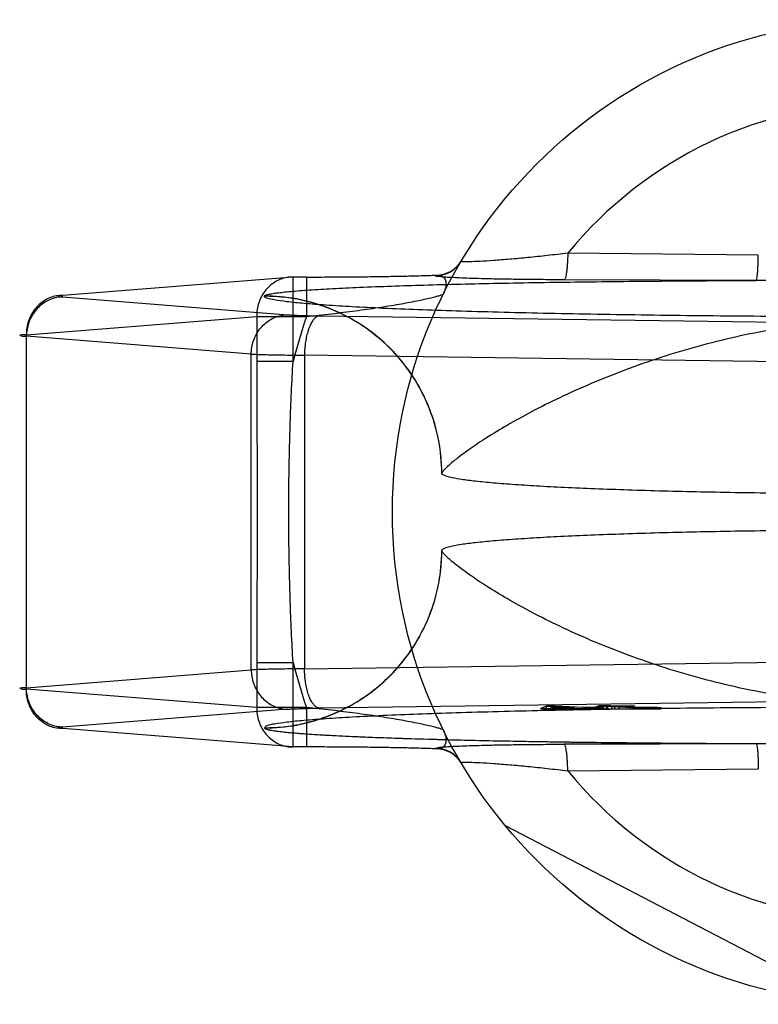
# Model space of a CAD drawing. Header units: millimetres. Extents: x 0 to 420, y 0 to 297.
# Tile 5 of 42: x 111.957 to 112.932, y 131.565 to 132.865. Entities that reach past the tile are written whole.
import ezdxf

# ---------------------------------------------------------------- set-up
doc = ezdxf.new("R2010")
doc.units = ezdxf.units.MM
doc.header["$LTSCALE"] = 23.1
doc.layers.add('001-M31079-X02', color=7, linetype='CONTINUOUS')

msp = doc.modelspace()

# ---------------------------------------------------------------- linework, layer by layer
at = {"layer": '001-M31079-X02', "color": 9, "linetype": 'Continuous'}
for p, q in [((112.9321, 132.5539), (112.6806, 132.5564)), ((112.3181, 132.5249), (112.014, 132.5007)), ((112.3181, 132.4133), (112.3181, 132.5249)), ((112.3357, 132.5249), (112.3181, 132.5249)), ((112.3357, 132.5249), (112.3357, 132.4729)), ((112.5064, 132.5267), (112.5067, 132.5273)), ((112.9295, 132.5204), (112.6759, 132.5212)), ((112.014, 132.4987), (112.3108, 132.475)), ((112.2803, 132.4998), (112.2802, 132.4995)), ((111.966, 132.4487), (112.27, 132.4729)), ((112.27, 132.4729), (112.27, 132.4133)), ((112.27, 132.4729), (112.3357, 132.4729)), ((112.353, 132.4736), (113.0694, 132.4639)), ((111.966, 131.9806), (111.966, 132.4487)), ((112.2627, 132.4231), (111.966, 132.4467)), ((112.2627, 132.0062), (112.2627, 132.4231)), ((112.3331, 132.4217), (112.3331, 132.0076)), ((113.0495, 132.4119), (112.3331, 132.4217)), ((112.3181, 132.4133), (112.27, 132.4133)), ((112.27, 132.016), (112.27, 131.9564)), ((112.27, 132.016), (112.3181, 132.016)), ((112.3181, 131.9044), (112.3181, 132.016)), ((112.3331, 132.0076), (113.0495, 132.0174)), ((111.966, 131.9826), (112.2627, 132.0062)), ((112.27, 131.9564), (111.966, 131.9806)), ((112.3357, 131.9564), (112.27, 131.9564)), ((112.3357, 131.9564), (112.3357, 131.9044)), ((112.6806, 131.8729), (112.9321, 131.8754))]:
    msp.add_line(p, q, dxfattribs=at)
at = {"layer": '001-M31079-X02', "color": 6, "linetype": 'Continuous'}
for p, q in [((112.5143, 132.2659), (112.5142, 132.2656)), ((112.5142, 132.1637), (112.5143, 132.1634)), ((112.6449, 131.9546), (112.6449, 131.9553)), ((112.6526, 131.9546), (112.6526, 131.9584)), ((112.658, 131.9555), (112.6637, 131.9577)), ((112.6899, 131.9562), (112.658, 131.9555)), ((112.658, 131.9546), (112.658, 131.9555)), ((112.6637, 131.9577), (112.6637, 131.9546)), ((112.6637, 131.9577), (112.6899, 131.9562)), ((112.6638, 131.9546), (112.6638, 131.9585)), ((112.6899, 131.9546), (112.6899, 131.9562)), ((112.6982, 131.9547), (112.6982, 131.9557)), ((112.7012, 131.9546), (112.7012, 131.9564)), ((112.7095, 131.9547), (112.7095, 131.9559)), ((112.7184, 131.9546), (112.7184, 131.958)), ((112.72, 131.9546), (112.72, 131.9567)), ((112.7223, 131.9546), (112.7223, 131.959)), ((112.7239, 131.9546), (112.7239, 131.9576)), ((112.7283, 131.9546), (112.7283, 131.9563)), ((112.7288, 131.9546), (112.8039, 131.9546)), ((112.7317, 131.9546), (112.7317, 131.9591)), ((112.7334, 131.9546), (112.7334, 131.9582)), ((112.7389, 131.9546), (112.7389, 131.9579)), ((112.7428, 131.9546), (112.7428, 131.9584)), ((112.7483, 131.9546), (112.7483, 131.9581)), ((112.7634, 131.9546), (112.7634, 131.9588)), ((112.7666, 131.9546), (112.7666, 131.9564)), ((112.7689, 131.9546), (112.7689, 131.9585)), ((112.7732, 131.9546), (112.7732, 131.9566)), ((112.7759, 131.9546), (112.7759, 131.9562)), ((112.7792, 131.9546), (112.7792, 131.9565)), ((112.7843, 131.9546), (112.7843, 131.9561)), ((112.7876, 131.9565), (112.7876, 131.9546)), ((112.7913, 131.9546), (112.7913, 131.9561)), ((112.7984, 131.9546), (112.7984, 131.9565)), ((112.8039, 131.9546), (112.8039, 131.9562)), ((113.0472, 131.5667), (112.5983, 131.8004))]:
    msp.add_line(p, q, dxfattribs=at)
at = {"layer": '001-M31079-X02', "color": 7, "linetype": 'Continuous'}
for p, q in [((113.0694, 131.9654), (112.353, 131.9556)), ((112.3108, 131.9543), (112.014, 131.9306)), ((112.6526, 131.9583), (112.6449, 131.9553)), ((112.6449, 131.9553), (112.6532, 131.9548)), ((112.6449, 131.9553), (112.6532, 131.9547)), ((112.6449, 131.9547), (112.6982, 131.9547)), ((112.7288, 131.9546), (112.6449, 131.9546)), ((112.6638, 131.9585), (112.6526, 131.9583)), ((112.6526, 131.9584), (112.6638, 131.9584)), ((112.6532, 131.9547), (112.6982, 131.9557)), ((112.6532, 131.9548), (112.6982, 131.9557)), ((112.7012, 131.9564), (112.6638, 131.9585)), ((112.6982, 131.9557), (112.7163, 131.9546)), ((112.6982, 131.9546), (112.7288, 131.9547)), ((112.72, 131.9567), (112.7012, 131.9564)), ((112.7283, 131.9563), (112.7095, 131.9559)), ((112.7288, 131.9548), (112.7095, 131.9559)), ((112.7288, 131.9547), (112.7095, 131.9559)), ((112.7334, 131.9582), (112.7184, 131.958)), ((112.7239, 131.9576), (112.7184, 131.958)), ((112.7283, 131.9563), (112.72, 131.9567)), ((112.7317, 131.9591), (112.7223, 131.9589)), ((112.7223, 131.959), (112.7317, 131.959)), ((112.7223, 131.9589), (112.7334, 131.9582)), ((112.7389, 131.9579), (112.7239, 131.9576)), ((112.7428, 131.9584), (112.7317, 131.9591)), ((112.7389, 131.9579), (112.7666, 131.9564)), ((112.7634, 131.9588), (112.7428, 131.9584)), ((112.7483, 131.9581), (112.7689, 131.9585)), ((112.7732, 131.9567), (112.7483, 131.9581)), ((112.7689, 131.9585), (112.7634, 131.9588)), ((112.7666, 131.9564), (112.7759, 131.9561)), ((112.7759, 131.9562), (112.7666, 131.9562)), ((112.7792, 131.9565), (112.7732, 131.9567)), ((112.7732, 131.9566), (112.7792, 131.9566)), ((112.7759, 131.9561), (112.7843, 131.9561)), ((112.7792, 131.9565), (112.7984, 131.9565)), ((112.7876, 131.9564), (112.7792, 131.9565)), ((112.7843, 131.9561), (112.7913, 131.9561)), ((112.7984, 131.9565), (112.7876, 131.9564)), ((112.7913, 131.9561), (112.8039, 131.9562)), ((112.8039, 131.9562), (112.7913, 131.9562)), ((112.8039, 131.9562), (112.7984, 131.9565)), ((112.3181, 131.9044), (112.014, 131.9286)), ((112.2802, 131.9298), (112.2803, 131.9295)), ((112.2802, 131.9298), (112.2803, 131.9295)), ((112.3357, 131.9044), (112.3181, 131.9044)), ((112.5067, 131.902), (112.5064, 131.9026)), ((112.5065, 131.9026), (112.5067, 131.902)), ((112.6759, 131.9081), (112.9295, 131.9089)), ((112.9295, 131.9089), (112.6759, 131.9081))]:
    msp.add_line(p, q, dxfattribs=at)
at = {"layer": '001-M31079-X02', "color": 9, "linetype": 'Continuous'}
msp.add_circle((113.0992, 132.2146), 0.65, dxfattribs=at)
for centre, radius, start, end in [((113.0992, 132.2146), 0.5403, 39.2269, 140.7731), ((112.5064, 132.5657), 0.039, 269.95, 329.359), ((112.5067, 132.5663), 0.039, 269.9539, 329.3064), ((113.0992, 132.2146), 0.806, 161.3119, 165.7314), ((113.0992, 132.2146), 0.806, 194.2686, 198.6881), ((112.5064, 131.8636), 0.039, 30.6418, 90.05), ((112.5067, 131.863), 0.039, 30.6953, 90.0461), ((113.0992, 132.2146), 0.5403, 219.2269, 320.7731)]:
    msp.add_arc(centre, radius, start, end, dxfattribs=at)
for points, knots in [([(112.6806, 132.5564), (112.6717, 132.5553), (112.6541, 132.5532), (112.6286, 132.5505), (112.6048, 132.5483), (112.5836, 132.5466), (112.5658, 132.5455), (112.5537, 132.545), (112.5463, 132.545), (112.5432, 132.545), (112.5413, 132.5452), (112.5405, 132.5453), (112.5398, 132.5457), (112.5399, 132.5458)], [0, 0, 0, 0, 0.191405, 0.374572, 0.545182, 0.697744, 0.825756, 0.922333, 0.956841, 0.981344, 0.989709, 0.995484, 1, 1, 1, 1]), ([(112.6806, 132.5564), (112.6806, 132.5542), (112.6805, 132.5499), (112.6802, 132.5435), (112.6797, 132.5374), (112.6791, 132.532), (112.6785, 132.5276), (112.6777, 132.5244), (112.677, 132.5223), (112.6763, 132.5213), (112.6759, 132.5212)], [0, 0, 0, 0, 0.181291, 0.362809, 0.535157, 0.688628, 0.814915, 0.908705, 0.968832, 1, 1, 1, 1]), ([(112.9295, 132.5204), (112.9297, 132.5205), (112.93, 132.5216), (112.9305, 132.5234), (112.9309, 132.5266), (112.9313, 132.5307), (112.9316, 132.5358), (112.932, 132.5436), (112.9321, 132.5497), (112.9321, 132.5539)], [0, 0, 0, 0, 0.026104, 0.084242, 0.177496, 0.30388, 0.457941, 0.63154, 1, 1, 1, 1]), ([(112.3181, 132.5249), (112.3153, 132.5249), (112.3097, 132.5245), (112.3015, 132.5222), (112.2938, 132.5184), (112.2868, 132.5131), (112.2808, 132.5067), (112.276, 132.4992), (112.2725, 132.4909), (112.2704, 132.482), (112.27, 132.4759), (112.27, 132.4729)], [0, 0, 0, 0, 0.105867, 0.213506, 0.322247, 0.431686, 0.542546, 0.655169, 0.769173, 0.884293, 1, 1, 1, 1]), ([(112.3357, 132.5249), (112.3448, 132.5249), (112.3629, 132.5249), (112.3897, 132.5251), (112.416, 132.5253), (112.4412, 132.5257), (112.4649, 132.5261), (112.4865, 132.5267), (112.5002, 132.5271), (112.5067, 132.5273)], [0, 0, 0, 0, 0.158961, 0.317102, 0.471716, 0.620001, 0.759164, 0.88659, 1, 1, 1, 1]), ([(112.6759, 132.5212), (112.6667, 132.5213), (112.6491, 132.5214), (112.6239, 132.5216), (112.6012, 132.5219), (112.581, 132.5223), (112.5633, 132.5227), (112.548, 132.5232), (112.5351, 132.5237), (112.525, 132.5243), (112.5161, 132.5248), (112.5122, 132.5255), (112.5056, 132.5257), (112.5065, 132.5267)], [0, 0, 0, 0, 0.162457, 0.311088, 0.444967, 0.564046, 0.668486, 0.758484, 0.83412, 0.895499, 0.942766, 0.975919, 1, 1, 1, 1]), ([(112.5067, 132.5273), (112.5086, 132.5275), (112.5125, 132.5275), (112.5176, 132.5244), (112.5202, 132.5184), (112.5198, 132.5108), (112.5179, 132.5055), (112.5166, 132.5028)], [0, 0, 0, 0, 0.174794, 0.331672, 0.506596, 0.728787, 1, 1, 1, 1]), ([(112.2803, 132.4998), (112.2804, 132.5003), (112.2821, 132.5011), (112.2852, 132.502), (112.2902, 132.503), (112.2969, 132.504), (112.3053, 132.505), (112.3197, 132.5064), (112.3414, 132.508), (112.3717, 132.5098), (112.4219, 132.5121), (112.4948, 132.5146), (112.592, 132.5169), (112.6991, 132.5186), (112.8127, 132.5198), (112.8902, 132.5202), (112.9295, 132.5204)], [0, 0, 0, 0, 0.002551, 0.007636, 0.01541, 0.025841, 0.038858, 0.05437, 0.09249, 0.139394, 0.194255, 0.324353, 0.475942, 0.642639, 0.818822, 1, 1, 1, 1]), ([(113.269, 132.5204), (113.2304, 132.5204), (113.1558, 132.5196), (113.0426, 132.5196), (112.9681, 132.5204), (112.9295, 132.5204)], [0, 0, 0, 0, 0.341257, 0.658748, 1, 1, 1, 1]), ([(112.014, 132.5007), (112.0112, 132.5007), (112.0056, 132.5002), (111.9974, 132.4979), (111.9897, 132.4941), (111.9827, 132.4889), (111.9768, 132.4824), (111.972, 132.4749), (111.9685, 132.4666), (111.9664, 132.4578), (111.966, 132.4517), (111.966, 132.4487)], [0, 0, 0, 0, 0.107077, 0.214442, 0.322623, 0.432034, 0.54293, 0.655378, 0.769254, 0.884268, 1, 1, 1, 1]), ([(112.014, 132.4987), (112.0113, 132.4986), (112.0057, 132.498), (111.9976, 132.4956), (111.99, 132.4917), (111.9832, 132.4864), (111.9772, 132.48), (111.9724, 132.4726), (111.9688, 132.4644), (111.9666, 132.4557), (111.966, 132.4497), (111.966, 132.4467)], [0, 0, 0, 0, 0.106478, 0.21374, 0.322185, 0.432069, 0.54347, 0.656286, 0.770253, 0.884982, 1, 1, 1, 1]), ([(112.014, 132.5007), (112.0128, 132.5006), (112.0111, 132.5007), (112.0061, 132.4988), (112.0121, 132.4988), (112.014, 132.4987)], [0, 0, 0, 0, 0.325749, 0.505502, 1, 1, 1, 1]), ([(113.9182, 132.4995), (113.9182, 132.4981), (113.9122, 132.4961), (113.9035, 132.4942), (113.8864, 132.4919), (113.864, 132.4897), (113.8351, 132.4875), (113.8004, 132.4854), (113.76, 132.4834), (113.7143, 132.4816), (113.6636, 132.4798), (113.6084, 132.4783), (113.5491, 132.4768), (113.4862, 132.4756), (113.4202, 132.4746), (113.3516, 132.4737), (113.2809, 132.4731), (113.2088, 132.4726), (113.1359, 132.4724), (113.0626, 132.4724), (112.9896, 132.4726), (112.9175, 132.4731), (112.8469, 132.4737), (112.7783, 132.4746), (112.7123, 132.4756), (112.6493, 132.4768), (112.59, 132.4783), (112.5348, 132.4798), (112.4842, 132.4816), (112.4385, 132.4834), (112.3981, 132.4854), (112.3634, 132.4875), (112.3344, 132.4897), (112.3121, 132.4919), (112.2949, 132.4942), (112.2863, 132.4961), (112.2802, 132.4981), (112.2802, 132.4995)], [0, 0, 0, 0, 0.002493, 0.008682, 0.018754, 0.032668, 0.050325, 0.07159, 0.096294, 0.12424, 0.155205, 0.188938, 0.22517, 0.263609, 0.303947, 0.345858, 0.389007, 0.433046, 0.477624, 0.52238, 0.566958, 0.610997, 0.654146, 0.696057, 0.736395, 0.774834, 0.811065, 0.844799, 0.875763, 0.903709, 0.928414, 0.949678, 0.967336, 0.981249, 0.991321, 0.99751, 1, 1, 1, 1]), ([(112.5143, 132.2656), (112.5143, 132.2749), (112.5132, 132.2937), (112.5081, 132.3213), (112.4999, 132.3477), (112.4888, 132.3728), (112.4748, 132.3965), (112.458, 132.4186), (112.4385, 132.4387), (112.4164, 132.4566), (112.3921, 132.4717), (112.3658, 132.4839), (112.338, 132.4929), (112.3093, 132.4983), (112.2898, 132.4995), (112.2802, 132.4995)], [0, 0, 0, 0, 0.076158, 0.153158, 0.228333, 0.301941, 0.376949, 0.452289, 0.52843, 0.605124, 0.6839, 0.761957, 0.840937, 0.921804, 1, 1, 1, 1]), ([(112.5143, 132.2659), (112.5142, 132.2802), (112.5115, 132.3098), (112.4988, 132.3535), (112.477, 132.3955), (112.4465, 132.4328), (112.409, 132.4631), (112.3671, 132.4847), (112.3237, 132.4971), (112.2944, 132.4998), (112.2803, 132.4998)], [0, 0, 0, 0, 0.11714, 0.241135, 0.370091, 0.501566, 0.632817, 0.761124, 0.884117, 1, 1, 1, 1]), ([(112.3357, 132.4729), (112.3467, 132.474), (112.3683, 132.4763), (112.4, 132.4802), (112.4298, 132.4844), (112.4568, 132.4888), (112.4769, 132.4925), (112.4908, 132.4954), (112.4993, 132.4973), (112.5061, 132.499), (112.5114, 132.5004), (112.5145, 132.5016), (112.5163, 132.5023), (112.5166, 132.5028)], [0, 0, 0, 0, 0.180008, 0.355484, 0.521108, 0.671559, 0.801131, 0.85612, 0.903435, 0.942203, 0.971604, 0.990935, 1, 1, 1, 1]), ([(112.2627, 132.4231), (112.2628, 132.4261), (112.2633, 132.4321), (112.2656, 132.4408), (112.2691, 132.449), (112.274, 132.4564), (112.2799, 132.4628), (112.2868, 132.4681), (112.2943, 132.472), (112.3024, 132.4744), (112.308, 132.475), (112.3108, 132.475)], [0, 0, 0, 0, 0.115018, 0.229746, 0.343713, 0.456528, 0.567928, 0.677812, 0.786256, 0.893517, 1, 1, 1, 1]), ([(112.3108, 132.475), (112.3126, 132.4749), (112.3169, 132.4746), (112.324, 132.4743), (112.3326, 132.474), (112.3424, 132.4738), (112.3494, 132.4737), (112.353, 132.4736)], [0, 0, 0, 0, 0.130912, 0.301984, 0.508124, 0.743482, 1, 1, 1, 1]), ([(112.353, 132.4736), (112.3518, 132.4736), (112.3493, 132.4727), (112.346, 132.47), (112.3429, 132.466), (112.3402, 132.4607), (112.3378, 132.4543), (112.3358, 132.447), (112.3343, 132.439), (112.3334, 132.4305), (112.3331, 132.4246), (112.3331, 132.4217)], [0, 0, 0, 0, 0.060245, 0.130705, 0.215809, 0.316801, 0.432956, 0.562332, 0.702195, 0.849281, 1, 1, 1, 1]), ([(113.6842, 132.2659), (113.6838, 132.2673), (113.6804, 132.2709), (113.6737, 132.2776), (113.6619, 132.287), (113.6453, 132.2992), (113.6235, 132.3137), (113.5964, 132.3301), (113.5643, 132.3479), (113.5274, 132.3663), (113.4864, 132.3848), (113.442, 132.4025), (113.395, 132.419), (113.3462, 132.4336), (113.2965, 132.4461), (113.2465, 132.456), (113.1967, 132.4633), (113.1477, 132.4677), (113.0992, 132.4692), (113.0508, 132.4677), (113.0017, 132.4633), (112.952, 132.456), (112.902, 132.4461), (112.8522, 132.4336), (112.8035, 132.419), (112.7565, 132.4025), (112.7121, 132.3848), (112.671, 132.3663), (112.6342, 132.3479), (112.602, 132.3301), (112.5749, 132.3137), (112.5531, 132.2992), (112.5366, 132.287), (112.5247, 132.2776), (112.5181, 132.2709), (112.5146, 132.2673), (112.5143, 132.2659)], [0, 0, 0, 0, 0.003555, 0.011107, 0.022959, 0.039262, 0.060042, 0.085221, 0.114497, 0.147384, 0.18326, 0.221413, 0.261105, 0.301644, 0.342428, 0.382958, 0.422872, 0.461919, 0.5, 0.538082, 0.577129, 0.617043, 0.657573, 0.698356, 0.738896, 0.778588, 0.81674, 0.852617, 0.885504, 0.914779, 0.939958, 0.960738, 0.977042, 0.988893, 0.996445, 1, 1, 1, 1]), ([(111.966, 132.4487), (111.9642, 132.4486), (111.9621, 132.4484), (111.9553, 132.4482), (111.962, 132.4465), (111.9642, 132.4468), (111.966, 132.4467)], [0, 0, 0, 0, 0.308454, 0.496297, 0.691701, 1, 1, 1, 1]), ([(112.2627, 132.4231), (112.2652, 132.423), (112.2709, 132.4227), (112.2803, 132.4225), (112.2914, 132.4222), (112.3042, 132.422), (112.3182, 132.4218), (112.328, 132.4217), (112.3331, 132.4217)], [0, 0, 0, 0, 0.106989, 0.241386, 0.400784, 0.582467, 0.783383, 1, 1, 1, 1]), ([(112.27, 132.4133), (112.27, 132.3801), (112.2703, 132.3304), (112.2706, 132.2642), (112.2707, 132.2146), (112.2706, 132.1651), (112.2703, 132.0989), (112.27, 132.0492), (112.27, 132.016)], [0, 0, 0, 0, 0.250466, 0.375293, 0.5, 0.624707, 0.749534, 1, 1, 1, 1]), ([(112.3181, 132.016), (112.3164, 132.0431), (112.314, 132.0964), (112.3123, 132.1755), (112.3123, 132.2538), (112.314, 132.3329), (112.3164, 132.3862), (112.3181, 132.4133)], [0, 0, 0, 0, 0.204736, 0.40264, 0.597353, 0.795252, 1, 1, 1, 1]), ([(112.2802, 131.9298), (112.2896, 131.9298), (112.3084, 131.9309), (112.336, 131.936), (112.3625, 131.9442), (112.3876, 131.9553), (112.4112, 131.9692), (112.4333, 131.9861), (112.4534, 132.0055), (112.4713, 132.0276), (112.4865, 132.0519), (112.4987, 132.0781), (112.5077, 132.1059), (112.5131, 132.1346), (112.5143, 132.1541), (112.5143, 132.1637)], [0, 0, 0, 0, 0.0763, 0.153503, 0.228562, 0.30215, 0.37728, 0.452453, 0.528555, 0.605385, 0.683975, 0.761952, 0.841026, 0.921748, 1, 1, 1, 1]), ([(112.2803, 131.9295), (112.2944, 131.9295), (112.3237, 131.9322), (112.3671, 131.9446), (112.409, 131.9662), (112.4465, 131.9965), (112.477, 132.0338), (112.4988, 132.0758), (112.5115, 132.1195), (112.5142, 132.1491), (112.5143, 132.1634)], [0, 0, 0, 0, 0.115883, 0.238876, 0.367183, 0.498434, 0.629909, 0.758865, 0.88286, 1, 1, 1, 1]), ([(113.6842, 132.1634), (113.6838, 132.1619), (113.6804, 132.1584), (113.6737, 132.1517), (113.6619, 132.1422), (113.6453, 132.1301), (113.6235, 132.1156), (113.5964, 132.0992), (113.5643, 132.0814), (113.5274, 132.063), (113.4864, 132.0445), (113.442, 132.0268), (113.395, 132.0103), (113.3462, 131.9957), (113.2965, 131.9832), (113.2465, 131.9733), (113.1967, 131.966), (113.1477, 131.9616), (113.0992, 131.9601), (113.0508, 131.9616), (113.0017, 131.966), (112.952, 131.9733), (112.9019, 131.9832), (112.8522, 131.9957), (112.8035, 132.0103), (112.7565, 132.0268), (112.712, 132.0445), (112.671, 132.063), (112.6341, 132.0814), (112.602, 132.0992), (112.5749, 132.1156), (112.5531, 132.1301), (112.5366, 132.1422), (112.5247, 132.1517), (112.5181, 132.1584), (112.5146, 132.1619), (112.5143, 132.1634)], [0, 0, 0, 0, 0.003556, 0.01111, 0.022961, 0.039265, 0.060043, 0.08522, 0.114493, 0.147377, 0.183251, 0.221401, 0.261091, 0.301628, 0.342411, 0.38294, 0.422856, 0.461909, 0.5, 0.538091, 0.577144, 0.61706, 0.657589, 0.698372, 0.738909, 0.7786, 0.816749, 0.852623, 0.885507, 0.91478, 0.939957, 0.960735, 0.977039, 0.98889, 0.996444, 1, 1, 1, 1]), ([(112.3331, 132.0076), (112.328, 132.0076), (112.3182, 132.0075), (112.3041, 132.0073), (112.2914, 132.0071), (112.2803, 132.0068), (112.2709, 132.0066), (112.2652, 132.0063), (112.2627, 132.0062)], [0, 0, 0, 0, 0.216715, 0.417781, 0.599446, 0.758746, 0.893072, 1, 1, 1, 1]), ([(112.2627, 132.0062), (112.2628, 132.0032), (112.2633, 131.9973), (112.2655, 131.9888), (112.2689, 131.9807), (112.2736, 131.9734), (112.2794, 131.967), (112.2862, 131.9616), (112.2939, 131.9575), (112.3022, 131.9549), (112.3079, 131.9543), (112.3108, 131.9543)], [0, 0, 0, 0, 0.114278, 0.227862, 0.337251, 0.447769, 0.558103, 0.669208, 0.779366, 0.890941, 1, 1, 1, 1]), ([(112.353, 131.9556), (112.3518, 131.9557), (112.3493, 131.9566), (112.3461, 131.9592), (112.3431, 131.9631), (112.3403, 131.9681), (112.3379, 131.9744), (112.3359, 131.9817), (112.3344, 131.9898), (112.3334, 131.9986), (112.3331, 132.0046), (112.3331, 132.0076)], [0, 0, 0, 0, 0.059878, 0.129511, 0.210703, 0.308575, 0.422337, 0.551975, 0.693177, 0.845746, 1, 1, 1, 1]), ([(111.966, 131.9826), (111.9642, 131.9825), (111.9621, 131.9823), (111.9553, 131.9822), (111.962, 131.9804), (111.9642, 131.9807), (111.966, 131.9806)], [0, 0, 0, 0, 0.308412, 0.496297, 0.691671, 1, 1, 1, 1]), ([(112.014, 131.9306), (112.0113, 131.9307), (112.0057, 131.9312), (111.9978, 131.9336), (111.9904, 131.9374), (111.9836, 131.9424), (111.9777, 131.9487), (111.9727, 131.9561), (111.969, 131.9644), (111.9666, 131.9733), (111.966, 131.9795), (111.966, 131.9826)], [0, 0, 0, 0, 0.105866, 0.212034, 0.316033, 0.423474, 0.53354, 0.647368, 0.762916, 0.882188, 1, 1, 1, 1]), ([(112.014, 131.9286), (112.0112, 131.9286), (112.0056, 131.9291), (111.9974, 131.9314), (111.9897, 131.9352), (111.9827, 131.9404), (111.9768, 131.9469), (111.972, 131.9544), (111.9685, 131.9627), (111.9664, 131.9715), (111.966, 131.9776), (111.966, 131.9806)], [0, 0, 0, 0, 0.10707, 0.214436, 0.322616, 0.432028, 0.542925, 0.655374, 0.769251, 0.884266, 1, 1, 1, 1]), ([(112.27, 131.9564), (112.27, 131.9534), (112.2704, 131.9473), (112.2725, 131.9384), (112.276, 131.9301), (112.2808, 131.9226), (112.2868, 131.9162), (112.2937, 131.911), (112.3014, 131.9071), (112.3096, 131.9048), (112.3153, 131.9044), (112.3181, 131.9044)], [0, 0, 0, 0, 0.115548, 0.230792, 0.344911, 0.457252, 0.568031, 0.677491, 0.785649, 0.893024, 1, 1, 1, 1]), ([(112.5166, 131.9265), (112.5163, 131.927), (112.5145, 131.9277), (112.5114, 131.9289), (112.5061, 131.9303), (112.4993, 131.932), (112.4908, 131.9339), (112.4769, 131.9368), (112.4568, 131.9405), (112.4298, 131.9449), (112.4, 131.9491), (112.3683, 131.953), (112.3467, 131.9553), (112.3357, 131.9564)], [0, 0, 0, 0, 0.009066, 0.028396, 0.057797, 0.096565, 0.143879, 0.198868, 0.328439, 0.47889, 0.644513, 0.81999, 1, 1, 1, 1]), ([(112.5166, 131.9265), (112.5179, 131.9238), (112.5198, 131.9185), (112.5202, 131.9109), (112.5176, 131.9049), (112.5125, 131.9018), (112.5086, 131.9018), (112.5067, 131.902)], [0, 0, 0, 0, 0.271259, 0.49346, 0.668375, 0.825235, 1, 1, 1, 1]), ([(112.6806, 131.8729), (112.6806, 131.8751), (112.6805, 131.8794), (112.6802, 131.8858), (112.6797, 131.8919), (112.6791, 131.8972), (112.6785, 131.9016), (112.6777, 131.9049), (112.677, 131.907), (112.6763, 131.908), (112.6759, 131.9081)], [0, 0, 0, 0, 0.181292, 0.362811, 0.53516, 0.688632, 0.814919, 0.908708, 0.968833, 1, 1, 1, 1]), ([(112.9295, 131.9089), (112.9681, 131.9089), (113.0426, 131.9097), (113.1558, 131.9097), (113.2303, 131.9089), (113.269, 131.9089)], [0, 0, 0, 0, 0.341795, 0.658236, 1, 1, 1, 1]), ([(112.9295, 131.9089), (112.9297, 131.9088), (112.93, 131.9078), (112.9305, 131.9059), (112.9309, 131.9028), (112.9313, 131.8987), (112.9316, 131.8935), (112.932, 131.8857), (112.9321, 131.8796), (112.9321, 131.8754)], [0, 0, 0, 0, 0.025832, 0.083387, 0.175929, 0.301734, 0.455582, 0.629478, 1, 1, 1, 1]), ([(112.5399, 131.8834), (112.5398, 131.8836), (112.5405, 131.884), (112.5413, 131.8841), (112.5432, 131.8843), (112.5463, 131.8843), (112.5537, 131.8843), (112.5658, 131.8838), (112.5836, 131.8827), (112.6048, 131.881), (112.6286, 131.8788), (112.6541, 131.8761), (112.6717, 131.874), (112.6806, 131.8729)], [0, 0, 0, 0, 0.004516, 0.010291, 0.018656, 0.043159, 0.077667, 0.174245, 0.302256, 0.454819, 0.625429, 0.808596, 1, 1, 1, 1])]:
    msp.add_open_spline(points, degree=3, knots=knots, dxfattribs=at)
at = {"layer": '001-M31079-X02', "color": 6, "linetype": 'Continuous'}
for points, knots in [([(113.6842, 132.2656), (113.6842, 132.2644), (113.6798, 132.262), (113.6723, 132.2601), (113.6587, 132.2575), (113.6407, 132.2553), (113.6175, 132.253), (113.5898, 132.2508), (113.5576, 132.2487), (113.5212, 132.2468), (113.481, 132.2451), (113.4374, 132.2435), (113.3907, 132.2421), (113.3414, 132.241), (113.2899, 132.24), (113.2366, 132.2393), (113.1822, 132.2388), (113.1269, 132.2386), (113.0715, 132.2386), (113.0163, 132.2388), (112.9618, 132.2393), (112.9086, 132.24), (112.8571, 132.241), (112.8077, 132.2421), (112.761, 132.2435), (112.7174, 132.2451), (112.6772, 132.2468), (112.6409, 132.2487), (112.6086, 132.2508), (112.5809, 132.253), (112.5577, 132.2553), (112.5397, 132.2575), (112.5261, 132.2601), (112.5187, 132.262), (112.5142, 132.2644), (112.5142, 132.2656)], [0, 0, 0, 0, 0.003145, 0.010238, 0.021627, 0.037284, 0.057093, 0.080886, 0.108455, 0.139552, 0.173898, 0.211182, 0.25107, 0.2932, 0.337192, 0.382651, 0.429166, 0.476318, 0.523684, 0.570837, 0.617352, 0.662811, 0.706803, 0.748933, 0.78882, 0.826104, 0.86045, 0.891547, 0.919115, 0.942908, 0.962717, 0.978373, 0.989762, 0.996855, 1, 1, 1, 1]), ([(113.6842, 132.1637), (113.6842, 132.1649), (113.6798, 132.1673), (113.6723, 132.1692), (113.6587, 132.1718), (113.6407, 132.174), (113.6175, 132.1763), (113.5898, 132.1785), (113.5576, 132.1806), (113.5212, 132.1825), (113.481, 132.1842), (113.4374, 132.1858), (113.3907, 132.1872), (113.3414, 132.1883), (113.2899, 132.1893), (113.2366, 132.19), (113.1822, 132.1905), (113.1269, 132.1907), (113.0715, 132.1907), (113.0163, 132.1905), (112.9618, 132.19), (112.9086, 132.1893), (112.8571, 132.1883), (112.8077, 132.1872), (112.7611, 132.1858), (112.7174, 132.1842), (112.6772, 132.1825), (112.6409, 132.1806), (112.6086, 132.1785), (112.5809, 132.1763), (112.5577, 132.174), (112.5397, 132.1718), (112.5261, 132.1692), (112.5187, 132.1673), (112.5142, 132.1649), (112.5142, 132.1637)], [0, 0, 0, 0, 0.003145, 0.010239, 0.021627, 0.037284, 0.057093, 0.080887, 0.108456, 0.139553, 0.173899, 0.211184, 0.251071, 0.2932, 0.337193, 0.382651, 0.429165, 0.476318, 0.523683, 0.570836, 0.61735, 0.662808, 0.706801, 0.74893, 0.788817, 0.826102, 0.860448, 0.891545, 0.919113, 0.942907, 0.962716, 0.978373, 0.989762, 0.996855, 1, 1, 1, 1])]:
    msp.add_open_spline(points, degree=3, knots=knots, dxfattribs=at)
at = {"layer": '001-M31079-X02', "color": 7, "linetype": 'Continuous'}
for points, knots in [([(113.9182, 131.9298), (113.9172, 131.9309), (113.9134, 131.9336), (113.9028, 131.9349), (113.8867, 131.9375), (113.8639, 131.9395), (113.8351, 131.9418), (113.8004, 131.9439), (113.76, 131.9459), (113.7143, 131.9477), (113.6636, 131.9495), (113.6084, 131.951), (113.5491, 131.9525), (113.4862, 131.9537), (113.4202, 131.9547), (113.3516, 131.9556), (113.281, 131.9562), (113.2089, 131.9566), (113.1359, 131.9569), (113.0626, 131.9569), (112.9897, 131.9566), (112.9176, 131.9562), (112.8469, 131.9556), (112.7783, 131.9547), (112.7123, 131.9537), (112.6494, 131.9525), (112.5901, 131.951), (112.5349, 131.9495), (112.4842, 131.9477), (112.4385, 131.9459), (112.3981, 131.9439), (112.3633, 131.9418), (112.3345, 131.9395), (112.3117, 131.9375), (112.2956, 131.9349), (112.2851, 131.9336), (112.2812, 131.9309), (112.2802, 131.9298)], [0, 0, 0, 0, 0.002494, 0.008682, 0.018753, 0.032665, 0.05032, 0.071583, 0.096285, 0.124228, 0.155189, 0.18892, 0.225149, 0.263585, 0.30392, 0.34583, 0.388977, 0.433016, 0.477593, 0.52235, 0.566928, 0.610968, 0.654118, 0.696031, 0.73637, 0.774811, 0.811045, 0.844781, 0.875747, 0.903695, 0.928401, 0.949668, 0.967327, 0.981242, 0.991315, 0.997506, 1, 1, 1, 1]), ([(113.9182, 131.9298), (113.9172, 131.9309), (113.9134, 131.9336), (113.9028, 131.9349), (113.8867, 131.9375), (113.8639, 131.9395), (113.8351, 131.9418), (113.8004, 131.9439), (113.76, 131.9459), (113.7142, 131.9477), (113.6636, 131.9495), (113.6084, 131.951), (113.5491, 131.9525), (113.4862, 131.9537), (113.4202, 131.9547), (113.3516, 131.9556), (113.2809, 131.9562), (113.2088, 131.9566), (113.1359, 131.9569), (113.0626, 131.9569), (112.9896, 131.9566), (112.9175, 131.9562), (112.8469, 131.9556), (112.7783, 131.9547), (112.7123, 131.9537), (112.6493, 131.9525), (112.59, 131.951), (112.5348, 131.9495), (112.4842, 131.9477), (112.4385, 131.9459), (112.3981, 131.9439), (112.3633, 131.9418), (112.3345, 131.9395), (112.3117, 131.9375), (112.2956, 131.9349), (112.2851, 131.9336), (112.2812, 131.9309), (112.2802, 131.9298)], [0, 0, 0, 0, 0.002493, 0.008682, 0.018754, 0.032668, 0.050325, 0.07159, 0.096294, 0.124241, 0.155205, 0.188938, 0.22517, 0.263609, 0.303947, 0.345858, 0.389007, 0.433047, 0.477624, 0.522381, 0.566958, 0.610998, 0.654146, 0.696058, 0.736395, 0.774834, 0.811066, 0.844799, 0.875764, 0.90371, 0.928414, 0.949679, 0.967336, 0.98125, 0.991322, 0.99751, 1, 1, 1, 1]), ([(112.3108, 131.9543), (112.3126, 131.9544), (112.3169, 131.9547), (112.324, 131.955), (112.3326, 131.9553), (112.3424, 131.9555), (112.3494, 131.9556), (112.353, 131.9556)], [0, 0, 0, 0, 0.130912, 0.301984, 0.508124, 0.743482, 1, 1, 1, 1]), ([(112.014, 131.9286), (112.0128, 131.9287), (112.0111, 131.9286), (112.0061, 131.9305), (112.0121, 131.9305), (112.014, 131.9306)], [0, 0, 0, 0, 0.326891, 0.505497, 1, 1, 1, 1]), ([(112.014, 131.9286), (112.0128, 131.9287), (112.0111, 131.9286), (112.0061, 131.9305), (112.0121, 131.9305), (112.014, 131.9306)], [0, 0, 0, 0, 0.325749, 0.505502, 1, 1, 1, 1]), ([(112.2803, 131.9295), (112.2804, 131.929), (112.2821, 131.9282), (112.2852, 131.9273), (112.2902, 131.9263), (112.2969, 131.9253), (112.3053, 131.9243), (112.3197, 131.9229), (112.3414, 131.9213), (112.3717, 131.9195), (112.4219, 131.9172), (112.4948, 131.9147), (112.592, 131.9124), (112.6991, 131.9107), (112.8127, 131.9095), (112.8902, 131.9091), (112.9295, 131.9089)], [0, 0, 0, 0, 0.002551, 0.007636, 0.01541, 0.025841, 0.038858, 0.05437, 0.09249, 0.139394, 0.194255, 0.324353, 0.475942, 0.642639, 0.818822, 1, 1, 1, 1]), ([(112.2803, 131.9295), (112.2812, 131.9288), (112.2846, 131.927), (112.2931, 131.9259), (112.3061, 131.9241), (112.3245, 131.9225), (112.3479, 131.9209), (112.3764, 131.9193), (112.4099, 131.9178), (112.4483, 131.9163), (112.4914, 131.9149), (112.5391, 131.9137), (112.5913, 131.9125), (112.6481, 131.9115), (112.7096, 131.9106), (112.7766, 131.9099), (112.8505, 131.9093), (112.9021, 131.909), (112.9295, 131.9089)], [0, 0, 0, 0, 0.005328, 0.017949, 0.038332, 0.066636, 0.102847, 0.146771, 0.198376, 0.257466, 0.32386, 0.397275, 0.477605, 0.564844, 0.659292, 0.761688, 0.873919, 1, 1, 1, 1]), ([(112.5067, 131.902), (112.5002, 131.9022), (112.4865, 131.9026), (112.4649, 131.9032), (112.4412, 131.9036), (112.416, 131.904), (112.3897, 131.9042), (112.3628, 131.9044), (112.3448, 131.9044), (112.3357, 131.9044)], [0, 0, 0, 0, 0.113433, 0.240867, 0.380025, 0.528307, 0.682916, 0.84105, 1, 1, 1, 1]), ([(112.5064, 131.9026), (112.5077, 131.9031), (112.5109, 131.904), (112.5169, 131.9044), (112.5249, 131.9051), (112.5353, 131.9056), (112.5481, 131.9061), (112.5634, 131.9066), (112.5811, 131.907), (112.6012, 131.9074), (112.6239, 131.9077), (112.649, 131.9079), (112.6667, 131.908), (112.6759, 131.9081)], [0, 0, 0, 0, 0.025023, 0.058324, 0.10566, 0.1671, 0.242703, 0.332533, 0.436706, 0.555346, 0.688558, 0.836647, 1, 1, 1, 1])]:
    msp.add_open_spline(points, degree=3, knots=knots, dxfattribs=at)

doc.saveas('drawing.dxf')
